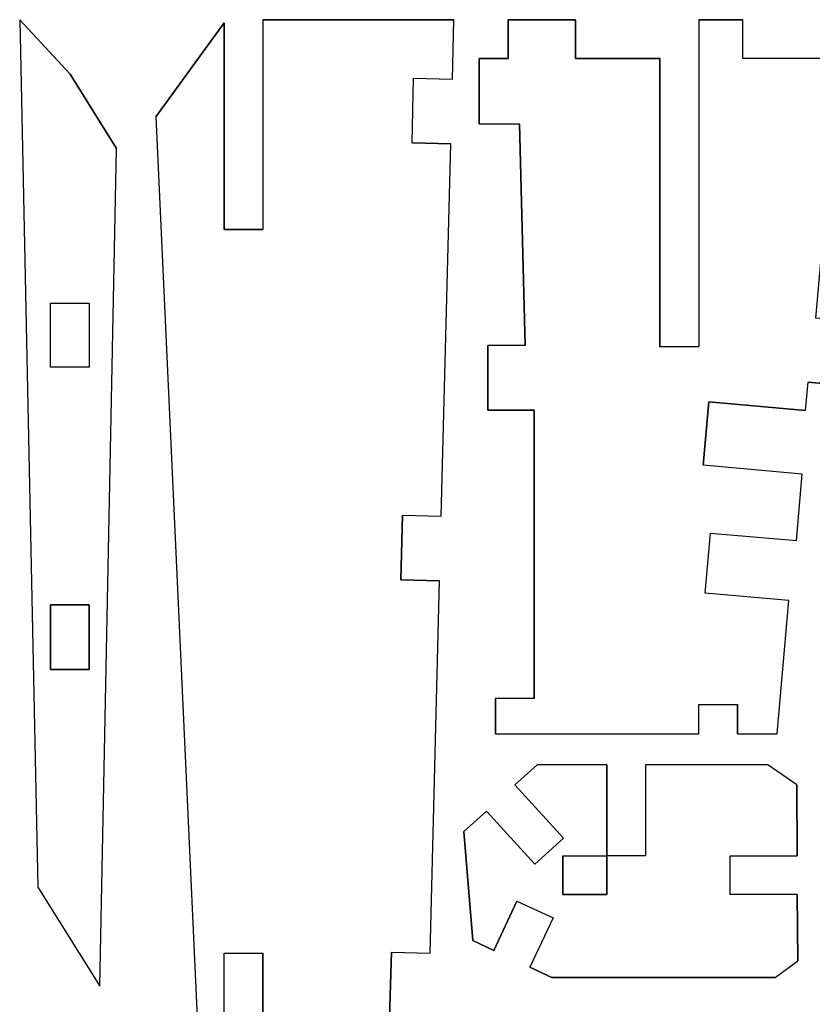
# Model space of a CAD drawing. Extents: x -17.1 to 17.1, y -14.2 to 14.2.
# Tile 15 of 32: x -8.4 to -2.3, y 6.3 to 13.9. Entities that reach past the tile are written whole.
import ezdxf

# ---------------------------------------------------------------- set-up
doc = ezdxf.new("R2010")
doc.units = 0
doc.header["$MEASUREMENT"] = 0
doc.layers.add('CAMADA_1', color=7, linetype='CONTINUOUS')

msp = doc.modelspace()

# ---------------------------------------------------------------- linework, layer by layer
at = {"layer": 'CAMADA_1', "color": 250}
for points, knots in [([(-7.64882, 12.91219), (-7.64882, 12.91219), (-7.77868, 6.42175), (-7.77868, 6.42175), (-7.77868, 6.42175), (-7.77868, 6.42175), (-8.25842, 7.18819), (-8.25842, 7.18819), (-8.25842, 7.18819), (-8.25842, 7.18819), (-8.39862, 13.90974), (-8.39862, 13.90974), (-8.39862, 13.90974), (-8.39862, 13.90974), (-8.00844, 13.48672), (-8.00844, 13.48672), (-8.00844, 13.48672), (-8.00844, 13.48672), (-7.64882, 12.91219), (-7.64882, 12.91219)], [0, 0, 0, 0, 0.1666667, 0.1666667, 0.1666667, 0.1666667, 0.3333333, 0.3333333, 0.3333333, 0.3333333, 0.5, 0.5, 0.5, 0.5, 0.6666667, 0.6666667, 0.6666667, 0.6666667, 1, 1, 1, 1]), ([(-5.51903, 6.6852), (-5.51903, 6.6852), (-5.53512, 6.17777), (-5.53512, 6.17777), (-5.53512, 6.17777), (-5.53512, 6.17777), (-6.51478, 6.17777), (-6.51478, 6.17777), (-6.51478, 6.17777), (-6.51478, 6.17777), (-6.51478, 6.67779), (-6.51478, 6.67779), (-6.51478, 6.67779), (-6.51478, 6.67779), (-6.81482, 6.67779), (-6.81482, 6.67779), (-6.81482, 6.67779), (-6.81482, 6.67779), (-6.81478, 6.17777), (-6.81478, 6.17777), (-6.81478, 6.17777), (-6.81478, 6.17777), (-7.02391, 6.17777), (-7.02391, 6.17777), (-7.02391, 6.17777), (-7.02391, 6.17777), (-7.34483, 13.15776), (-7.34483, 13.15776), (-7.34483, 13.15776), (-7.34483, 13.15776), (-6.81478, 13.88494), (-6.81478, 13.88494), (-6.81478, 13.88494), (-6.81478, 13.88494), (-6.81478, 12.28499), (-6.81478, 12.28499), (-6.81478, 12.28499), (-6.81478, 12.28499), (-6.51482, 12.28499), (-6.51482, 12.28499), (-6.51482, 12.28499), (-6.51482, 12.28499), (-6.51478, 13.90974), (-6.51478, 13.90974), (-6.51478, 13.90974), (-6.51478, 13.90974), (-5.03491, 13.90974), (-5.03491, 13.90974), (-5.03491, 13.90974), (-5.03491, 13.90974), (-5.0473, 13.44809), (-5.0473, 13.44809), (-5.0473, 13.44809), (-5.0473, 13.44809), (-5.34719, 13.45571), (-5.34719, 13.45571), (-5.34719, 13.45571), (-5.34719, 13.45571), (-5.35986, 12.95586), (-5.35986, 12.95586), (-5.35986, 12.95586), (-5.35986, 12.95586), (-5.05996, 12.94824), (-5.05996, 12.94824), (-5.05996, 12.94824), (-5.05996, 12.94824), (-5.13316, 10.06284), (-5.13316, 10.06284), (-5.13316, 10.06284), (-5.13316, 10.06284), (-5.43306, 10.07046), (-5.43306, 10.07046), (-5.43306, 10.07046), (-5.43306, 10.07046), (-5.44576, 9.57064), (-5.44576, 9.57064), (-5.44576, 9.57064), (-5.44576, 9.57064), (-5.14586, 9.56302), (-5.14586, 9.56302), (-5.14586, 9.56302), (-5.14586, 9.56302), (-5.21917, 6.67762), (-5.21917, 6.67762), (-5.21917, 6.67762), (-5.21917, 6.67762), (-5.51903, 6.6852), (-5.51903, 6.6852)], [0, 0, 0, 0, 0.0434783, 0.0434783, 0.0434783, 0.0434783, 0.0869565, 0.0869565, 0.0869565, 0.0869565, 0.1304348, 0.1304348, 0.1304348, 0.1304348, 0.173913, 0.173913, 0.173913, 0.173913, 0.2173913, 0.2173913, 0.2173913, 0.2173913, 0.2608696, 0.2608696, 0.2608696, 0.2608696, 0.3043478, 0.3043478, 0.3043478, 0.3043478, 0.3478261, 0.3478261, 0.3478261, 0.3478261, 0.3913043, 0.3913043, 0.3913043, 0.3913043, 0.4347826, 0.4347826, 0.4347826, 0.4347826, 0.4782609, 0.4782609, 0.4782609, 0.4782609, 0.5217391, 0.5217391, 0.5217391, 0.5217391, 0.5652174, 0.5652174, 0.5652174, 0.5652174, 0.6086957, 0.6086957, 0.6086957, 0.6086957, 0.6521739, 0.6521739, 0.6521739, 0.6521739, 0.6956522, 0.6956522, 0.6956522, 0.6956522, 0.7391304, 0.7391304, 0.7391304, 0.7391304, 0.7826087, 0.7826087, 0.7826087, 0.7826087, 0.826087, 0.826087, 0.826087, 0.826087, 0.8695652, 0.8695652, 0.8695652, 0.8695652, 0.9130435, 0.9130435, 0.9130435, 0.9130435, 1, 1, 1, 1]), ([(-2.09829, 13.11176), (-2.09829, 13.11176), (-2.23139, 11.59799), (-2.23139, 11.59799), (-2.23139, 11.59799), (-2.23139, 11.59799), (-1.95922, 11.57403), (-1.95922, 11.57403), (-1.95922, 11.57403), (-1.95922, 11.57403), (-2.00311, 11.07524), (-2.00311, 11.07524), (-2.00311, 11.07524), (-2.00311, 11.07524), (-2.29228, 11.10068), (-2.29228, 11.10068), (-2.29228, 11.10068), (-2.29228, 11.10068), (-2.31151, 10.88224), (-2.31151, 10.88224), (-2.31151, 10.88224), (-2.31151, 10.88224), (-3.06081, 10.9481), (-3.06081, 10.9481), (-3.06081, 10.9481), (-3.06081, 10.9481), (-3.10402, 10.45703), (-3.10402, 10.45703), (-3.10402, 10.45703), (-3.10402, 10.45703), (-2.33698, 10.38958), (-2.33698, 10.38958), (-2.33698, 10.38958), (-2.33698, 10.38958), (-2.38238, 9.87329), (-2.38238, 9.87329), (-2.38238, 9.87329), (-2.38238, 9.87329), (-3.04842, 9.93185), (-3.04842, 9.93185), (-3.04842, 9.93185), (-3.04842, 9.93185), (-3.08935, 9.4665), (-3.08935, 9.4665), (-3.08935, 9.4665), (-3.08935, 9.4665), (-2.44097, 9.40949), (-2.44097, 9.40949), (-2.44097, 9.40949), (-2.44097, 9.40949), (-2.53287, 8.37529), (-2.53287, 8.37529), (-2.53287, 8.37529), (-2.53287, 8.37529), (-2.83926, 8.37529), (-2.83926, 8.37529), (-2.83926, 8.37529), (-2.83926, 8.37529), (-2.83933, 8.52014), (-2.83933, 8.52014), (-2.83933, 8.52014), (-2.83933, 8.52014), (-2.83926, 8.60396), (-2.83926, 8.60396), (-2.83926, 8.60396), (-2.83926, 8.60396), (-3.13926, 8.60396), (-3.13926, 8.60396), (-3.13926, 8.60396), (-3.13926, 8.60396), (-3.13926, 8.37526), (-3.13926, 8.37526), (-3.13926, 8.37526), (-3.13926, 8.37526), (-4.71389, 8.37519), (-4.71389, 8.37519), (-4.71389, 8.37519), (-4.71389, 8.37519), (-4.71389, 8.65148), (-4.71389, 8.65148), (-4.71389, 8.65148), (-4.71389, 8.65148), (-4.41399, 8.65148), (-4.41399, 8.65148), (-4.41399, 8.65148), (-4.41399, 8.65148), (-4.41413, 10.88509), (-4.41413, 10.88509), (-4.41413, 10.88509), (-4.41413, 10.88509), (-4.77188, 10.88509), (-4.77188, 10.88509), (-4.77188, 10.88509), (-4.77188, 10.88509), (-4.77192, 11.38491), (-4.77192, 11.38491), (-4.77192, 11.38491), (-4.77192, 11.38491), (-4.48363, 11.38494), (-4.48363, 11.38494), (-4.48363, 11.38494), (-4.48363, 11.38494), (-4.52737, 13.10191), (-4.52737, 13.10191), (-4.52737, 13.10191), (-4.52737, 13.10191), (-4.84043, 13.10191), (-4.84043, 13.10191), (-4.84043, 13.10191), (-4.84043, 13.10191), (-4.84046, 13.60974), (-4.84046, 13.60974), (-4.84046, 13.60974), (-4.84046, 13.60974), (-4.6144, 13.60974), (-4.6144, 13.60974), (-4.6144, 13.60974), (-4.6144, 13.60974), (-4.6144, 13.90974), (-4.6144, 13.90974), (-4.6144, 13.90974), (-4.6144, 13.90974), (-4.09395, 13.90977), (-4.09395, 13.90977), (-4.09395, 13.90977), (-4.09395, 13.90977), (-4.09395, 13.60977), (-4.09395, 13.60977), (-4.09395, 13.60977), (-4.09395, 13.60977), (-3.43955, 13.60981), (-3.43955, 13.60981), (-3.43955, 13.60981), (-3.43955, 13.60981), (-3.43941, 11.37454), (-3.43941, 11.37454), (-3.43941, 11.37454), (-3.43941, 11.37454), (-3.13962, 11.37454), (-3.13962, 11.37454), (-3.13962, 11.37454), (-3.13962, 11.37454), (-3.13962, 13.90977), (-3.13962, 13.90977), (-3.13962, 13.90977), (-3.13962, 13.90977), (-2.7989, 13.90977), (-2.7989, 13.90977), (-2.7989, 13.90977), (-2.7989, 13.90977), (-2.7989, 13.60984), (-2.7989, 13.60984), (-2.7989, 13.60984), (-2.7989, 13.60984), (-2.04851, 13.60931), (-2.04851, 13.60931), (-2.04851, 13.60931), (-2.04851, 13.60931), (-1.78371, 13.58603), (-1.78371, 13.58603), (-1.78371, 13.58603), (-1.78371, 13.58603), (-1.82749, 13.08794), (-1.82749, 13.08794), (-1.82749, 13.08794), (-1.82749, 13.08794), (-2.09829, 13.11176), (-2.09829, 13.11176)], [0, 0, 0, 0, 0.0232558, 0.0232558, 0.0232558, 0.0232558, 0.0465116, 0.0465116, 0.0465116, 0.0465116, 0.0697674, 0.0697674, 0.0697674, 0.0697674, 0.0930233, 0.0930233, 0.0930233, 0.0930233, 0.1162791, 0.1162791, 0.1162791, 0.1162791, 0.1395349, 0.1395349, 0.1395349, 0.1395349, 0.1627907, 0.1627907, 0.1627907, 0.1627907, 0.1860465, 0.1860465, 0.1860465, 0.1860465, 0.2093023, 0.2093023, 0.2093023, 0.2093023, 0.2325581, 0.2325581, 0.2325581, 0.2325581, 0.255814, 0.255814, 0.255814, 0.255814, 0.2790698, 0.2790698, 0.2790698, 0.2790698, 0.3023256, 0.3023256, 0.3023256, 0.3023256, 0.3255814, 0.3255814, 0.3255814, 0.3255814, 0.3488372, 0.3488372, 0.3488372, 0.3488372, 0.372093, 0.372093, 0.372093, 0.372093, 0.3953488, 0.3953488, 0.3953488, 0.3953488, 0.4186047, 0.4186047, 0.4186047, 0.4186047, 0.4418605, 0.4418605, 0.4418605, 0.4418605, 0.4651163, 0.4651163, 0.4651163, 0.4651163, 0.4883721, 0.4883721, 0.4883721, 0.4883721, 0.5116279, 0.5116279, 0.5116279, 0.5116279, 0.5348837, 0.5348837, 0.5348837, 0.5348837, 0.5581395, 0.5581395, 0.5581395, 0.5581395, 0.5813953, 0.5813953, 0.5813953, 0.5813953, 0.6046512, 0.6046512, 0.6046512, 0.6046512, 0.627907, 0.627907, 0.627907, 0.627907, 0.6511628, 0.6511628, 0.6511628, 0.6511628, 0.6744186, 0.6744186, 0.6744186, 0.6744186, 0.6976744, 0.6976744, 0.6976744, 0.6976744, 0.7209302, 0.7209302, 0.7209302, 0.7209302, 0.744186, 0.744186, 0.744186, 0.744186, 0.7674419, 0.7674419, 0.7674419, 0.7674419, 0.7906977, 0.7906977, 0.7906977, 0.7906977, 0.8139535, 0.8139535, 0.8139535, 0.8139535, 0.8372093, 0.8372093, 0.8372093, 0.8372093, 0.8604651, 0.8604651, 0.8604651, 0.8604651, 0.8837209, 0.8837209, 0.8837209, 0.8837209, 0.9069767, 0.9069767, 0.9069767, 0.9069767, 0.9302326, 0.9302326, 0.9302326, 0.9302326, 0.9534884, 0.9534884, 0.9534884, 0.9534884, 1, 1, 1, 1]), ([(-8.1607, 11.21649), (-8.1607, 11.21649), (-7.8607, 11.21649), (-7.8607, 11.21649), (-7.8607, 11.21649), (-7.8607, 11.21649), (-7.8607, 11.71267), (-7.8607, 11.71267), (-7.8607, 11.71267), (-7.8607, 11.71267), (-8.1607, 11.71267), (-8.1607, 11.71267), (-8.1607, 11.71267), (-8.1607, 11.71267), (-8.1607, 11.21649), (-8.1607, 11.21649)], [0, 0, 0, 0, 0.2, 0.2, 0.2, 0.2, 0.4, 0.4, 0.4, 0.4, 0.6, 0.6, 0.6, 0.6, 1, 1, 1, 1]), ([(-7.8607, 8.87486), (-7.8607, 8.87486), (-7.8607, 9.37485), (-7.8607, 9.37485), (-7.8607, 9.37485), (-7.8607, 9.37485), (-8.1607, 9.37485), (-8.1607, 9.37485), (-8.1607, 9.37485), (-8.1607, 9.37485), (-8.1607, 8.87486), (-8.1607, 8.87486), (-8.1607, 8.87486), (-8.1607, 8.87486), (-7.8607, 8.87486), (-7.8607, 8.87486)], [0, 0, 0, 0, 0.2, 0.2, 0.2, 0.2, 0.4, 0.4, 0.4, 0.4, 0.6, 0.6, 0.6, 0.6, 1, 1, 1, 1]), ([(-4.72705, 6.69871), (-4.72705, 6.69871), (-4.88929, 6.77442), (-4.88929, 6.77442), (-4.88929, 6.77442), (-4.88929, 6.77442), (-4.95734, 7.61939), (-4.95734, 7.61939), (-4.95734, 7.61939), (-4.95734, 7.61939), (-4.78434, 7.77765), (-4.78434, 7.77765), (-4.78434, 7.77765), (-4.78434, 7.77765), (-4.40937, 7.36557), (-4.40937, 7.36557), (-4.40937, 7.36557), (-4.40937, 7.36557), (-4.18726, 7.56729), (-4.18726, 7.56729), (-4.18726, 7.56729), (-4.18726, 7.56729), (-4.56293, 7.98014), (-4.56293, 7.98014), (-4.56293, 7.98014), (-4.56293, 7.98014), (-4.39173, 8.13678), (-4.39173, 8.13678), (-4.39173, 8.13678), (-4.39173, 8.13678), (-3.8512, 8.13678), (-3.8512, 8.13678), (-3.8512, 8.13678), (-3.8512, 8.13678), (-3.8511, 7.43225), (-3.8511, 7.43225), (-3.8511, 7.43225), (-3.8511, 7.43225), (-4.19185, 7.43225), (-4.19185, 7.43225), (-4.19185, 7.43225), (-4.19185, 7.43225), (-4.19181, 7.13224), (-4.19181, 7.13224), (-4.19181, 7.13224), (-4.19181, 7.13224), (-3.85117, 7.13224), (-3.85117, 7.13224), (-3.85117, 7.13224), (-3.85117, 7.13224), (-3.8511, 7.43225), (-3.8511, 7.43225), (-3.8511, 7.43225), (-3.8511, 7.43225), (-3.5511, 7.43225), (-3.5511, 7.43225), (-3.5511, 7.43225), (-3.5511, 7.43225), (-3.5512, 8.13685), (-3.5512, 8.13685), (-3.5512, 8.13685), (-3.5512, 8.13685), (-2.60495, 8.13695), (-2.60495, 8.13695), (-2.60495, 8.13695), (-2.60495, 8.13695), (-2.38033, 7.98089), (-2.38033, 7.98089), (-2.38033, 7.98089), (-2.38033, 7.98089), (-2.37635, 7.43225), (-2.37635, 7.43225), (-2.37635, 7.43225), (-2.37635, 7.43225), (-2.8968, 7.43225), (-2.8968, 7.43225), (-2.8968, 7.43225), (-2.8968, 7.43225), (-2.8968, 7.13224), (-2.8968, 7.13224), (-2.8968, 7.13224), (-2.8968, 7.13224), (-2.37635, 7.13224), (-2.37635, 7.13224), (-2.37635, 7.13224), (-2.37635, 7.13224), (-2.37285, 6.61863), (-2.37285, 6.61863), (-2.37285, 6.61863), (-2.37285, 6.61863), (-2.54635, 6.48842), (-2.54635, 6.48842), (-2.54635, 6.48842), (-2.54635, 6.48842), (-4.27612, 6.48821), (-4.27612, 6.48821), (-4.27612, 6.48821), (-4.27612, 6.48821), (-4.44673, 6.56783), (-4.44673, 6.56783), (-4.44673, 6.56783), (-4.44673, 6.56783), (-4.26734, 6.9495), (-4.26734, 6.9495), (-4.26734, 6.9495), (-4.26734, 6.9495), (-4.54727, 7.08109), (-4.54727, 7.08109), (-4.54727, 7.08109), (-4.54727, 7.08109), (-4.72705, 6.69871), (-4.72705, 6.69871)], [0, 0, 0, 0, 0.0344828, 0.0344828, 0.0344828, 0.0344828, 0.0689655, 0.0689655, 0.0689655, 0.0689655, 0.1034483, 0.1034483, 0.1034483, 0.1034483, 0.137931, 0.137931, 0.137931, 0.137931, 0.1724138, 0.1724138, 0.1724138, 0.1724138, 0.2068966, 0.2068966, 0.2068966, 0.2068966, 0.2413793, 0.2413793, 0.2413793, 0.2413793, 0.2758621, 0.2758621, 0.2758621, 0.2758621, 0.3103448, 0.3103448, 0.3103448, 0.3103448, 0.3448276, 0.3448276, 0.3448276, 0.3448276, 0.3793103, 0.3793103, 0.3793103, 0.3793103, 0.4137931, 0.4137931, 0.4137931, 0.4137931, 0.4482759, 0.4482759, 0.4482759, 0.4482759, 0.4827586, 0.4827586, 0.4827586, 0.4827586, 0.5172414, 0.5172414, 0.5172414, 0.5172414, 0.5517241, 0.5517241, 0.5517241, 0.5517241, 0.5862069, 0.5862069, 0.5862069, 0.5862069, 0.6206897, 0.6206897, 0.6206897, 0.6206897, 0.6551724, 0.6551724, 0.6551724, 0.6551724, 0.6896552, 0.6896552, 0.6896552, 0.6896552, 0.7241379, 0.7241379, 0.7241379, 0.7241379, 0.7586207, 0.7586207, 0.7586207, 0.7586207, 0.7931034, 0.7931034, 0.7931034, 0.7931034, 0.8275862, 0.8275862, 0.8275862, 0.8275862, 0.862069, 0.862069, 0.862069, 0.862069, 0.8965517, 0.8965517, 0.8965517, 0.8965517, 0.9310345, 0.9310345, 0.9310345, 0.9310345, 1, 1, 1, 1])]:
    msp.add_open_spline(points, degree=3, knots=knots, dxfattribs=at)
for points in [[(-8.39862, 13.90974), (-8.39862, 13.90974), (-8.25842, 7.18819), (-8.25842, 7.18819)], [(-8.00844, 13.48672), (-8.00844, 13.48672), (-8.39862, 13.90974), (-8.39862, 13.90974)], [(-7.34483, 13.15776), (-7.34483, 13.15776), (-6.81478, 13.88494), (-6.81478, 13.88494)], [(-6.81478, 13.88494), (-6.81478, 13.88494), (-6.81478, 12.28499), (-6.81478, 12.28499)], [(-6.51478, 13.90974), (-6.51478, 13.90974), (-6.51482, 12.28499), (-6.51482, 12.28499)], [(-6.51478, 13.90974), (-6.51478, 13.90974), (-5.03491, 13.90974), (-5.03491, 13.90974)], [(-5.0473, 13.44809), (-5.0473, 13.44809), (-5.03491, 13.90974), (-5.03491, 13.90974)], [(-4.6144, 13.90974), (-4.6144, 13.90974), (-4.09395, 13.90977), (-4.09395, 13.90977)], [(-4.6144, 13.60974), (-4.6144, 13.60974), (-4.6144, 13.90974), (-4.6144, 13.90974)], [(-4.09395, 13.90977), (-4.09395, 13.90977), (-4.09395, 13.60977), (-4.09395, 13.60977)], [(-3.13962, 13.90977), (-3.13962, 13.90977), (-2.7989, 13.90977), (-2.7989, 13.90977)], [(-3.13962, 13.90977), (-3.13962, 13.90977), (-3.13962, 11.37454), (-3.13962, 11.37454)], [(-2.7989, 13.60984), (-2.7989, 13.60984), (-2.7989, 13.90977), (-2.7989, 13.90977)], [(-4.84043, 13.10191), (-4.84043, 13.10191), (-4.84046, 13.60974), (-4.84046, 13.60974)], [(-4.84046, 13.60974), (-4.84046, 13.60974), (-4.6144, 13.60974), (-4.6144, 13.60974)], [(-4.09395, 13.60977), (-4.09395, 13.60977), (-3.43955, 13.60981), (-3.43955, 13.60981)], [(-3.43955, 13.60981), (-3.43955, 13.60981), (-3.43941, 11.37454), (-3.43941, 11.37454)], [(-2.04851, 13.60931), (-2.04851, 13.60931), (-2.7989, 13.60984), (-2.7989, 13.60984)], [(-8.00844, 13.48672), (-8.00844, 13.48672), (-7.64882, 12.91219), (-7.64882, 12.91219)], [(-5.35986, 12.95586), (-5.35986, 12.95586), (-5.34719, 13.45571), (-5.34719, 13.45571)], [(-5.34719, 13.45571), (-5.34719, 13.45571), (-5.0473, 13.44809), (-5.0473, 13.44809)], [(-7.34483, 13.15776), (-7.34483, 13.15776), (-7.02391, 6.17777), (-7.02391, 6.17777)], [(-4.84043, 13.10191), (-4.84043, 13.10191), (-4.52737, 13.10191), (-4.52737, 13.10191)], [(-4.48363, 11.38494), (-4.48363, 11.38494), (-4.52737, 13.10191), (-4.52737, 13.10191)], [(-7.77868, 6.42175), (-7.77868, 6.42175), (-7.64882, 12.91219), (-7.64882, 12.91219)], [(-5.35986, 12.95586), (-5.35986, 12.95586), (-5.05996, 12.94824), (-5.05996, 12.94824)], [(-5.13316, 10.06284), (-5.13316, 10.06284), (-5.05996, 12.94824), (-5.05996, 12.94824)], [(-6.81478, 12.28499), (-6.81478, 12.28499), (-6.51482, 12.28499), (-6.51482, 12.28499)], [(-8.1607, 11.21649), (-8.1607, 11.21649), (-8.1607, 11.71267), (-8.1607, 11.71267)], [(-8.1607, 11.71267), (-8.1607, 11.71267), (-7.8607, 11.71267), (-7.8607, 11.71267)], [(-7.8607, 11.71267), (-7.8607, 11.71267), (-7.8607, 11.21649), (-7.8607, 11.21649)], [(-4.48363, 11.38494), (-4.48363, 11.38494), (-4.77192, 11.38491), (-4.77192, 11.38491)], [(-4.77188, 10.88509), (-4.77188, 10.88509), (-4.77192, 11.38491), (-4.77192, 11.38491)], [(-3.13962, 11.37454), (-3.13962, 11.37454), (-3.43941, 11.37454), (-3.43941, 11.37454)], [(-7.8607, 11.21649), (-7.8607, 11.21649), (-8.1607, 11.21649), (-8.1607, 11.21649)], [(-2.31151, 10.88224), (-2.31151, 10.88224), (-2.29228, 11.10068), (-2.29228, 11.10068)], [(-2.00311, 11.07524), (-2.00311, 11.07524), (-2.29228, 11.10068), (-2.29228, 11.10068)], [(-3.06081, 10.9481), (-3.06081, 10.9481), (-3.10402, 10.45703), (-3.10402, 10.45703)], [(-2.31151, 10.88224), (-2.31151, 10.88224), (-3.06081, 10.9481), (-3.06081, 10.9481)], [(-4.41413, 10.88509), (-4.41413, 10.88509), (-4.77188, 10.88509), (-4.77188, 10.88509)], [(-4.41399, 8.65148), (-4.41399, 8.65148), (-4.41413, 10.88509), (-4.41413, 10.88509)], [(-2.33698, 10.38958), (-2.33698, 10.38958), (-3.10402, 10.45703), (-3.10402, 10.45703)], [(-2.38238, 9.87329), (-2.38238, 9.87329), (-2.33698, 10.38958), (-2.33698, 10.38958)], [(-5.43306, 10.07046), (-5.43306, 10.07046), (-5.44576, 9.57064), (-5.44576, 9.57064)], [(-5.43306, 10.07046), (-5.43306, 10.07046), (-5.13316, 10.06284), (-5.13316, 10.06284)], [(-3.08935, 9.4665), (-3.08935, 9.4665), (-3.04842, 9.93185), (-3.04842, 9.93185)], [(-3.04842, 9.93185), (-3.04842, 9.93185), (-2.38238, 9.87329), (-2.38238, 9.87329)], [(-5.44576, 9.57064), (-5.44576, 9.57064), (-5.14586, 9.56302), (-5.14586, 9.56302)], [(-5.21917, 6.67762), (-5.21917, 6.67762), (-5.14586, 9.56302), (-5.14586, 9.56302)], [(-2.44097, 9.40949), (-2.44097, 9.40949), (-3.08935, 9.4665), (-3.08935, 9.4665)], [(-2.53287, 8.37529), (-2.53287, 8.37529), (-2.44097, 9.40949), (-2.44097, 9.40949)], [(-7.8607, 9.37485), (-7.8607, 9.37485), (-8.1607, 9.37485), (-8.1607, 9.37485)], [(-8.1607, 9.37485), (-8.1607, 9.37485), (-8.1607, 8.87486), (-8.1607, 8.87486)], [(-7.8607, 8.87486), (-7.8607, 8.87486), (-7.8607, 9.37485), (-7.8607, 9.37485)], [(-8.1607, 8.87486), (-8.1607, 8.87486), (-7.8607, 8.87486), (-7.8607, 8.87486)], [(-4.41399, 8.65148), (-4.41399, 8.65148), (-4.71389, 8.65148), (-4.71389, 8.65148)], [(-4.71389, 8.37519), (-4.71389, 8.37519), (-4.71389, 8.65148), (-4.71389, 8.65148)], [(-3.13926, 8.60396), (-3.13926, 8.60396), (-2.83926, 8.60396), (-2.83926, 8.60396)], [(-3.13926, 8.37526), (-3.13926, 8.37526), (-3.13926, 8.60396), (-3.13926, 8.60396)], [(-2.83933, 8.52014), (-2.83933, 8.52014), (-2.83926, 8.60396), (-2.83926, 8.60396)], [(-2.83926, 8.37529), (-2.83926, 8.37529), (-2.83933, 8.52014), (-2.83933, 8.52014)], [(-4.71389, 8.37519), (-4.71389, 8.37519), (-3.13926, 8.37526), (-3.13926, 8.37526)], [(-2.83926, 8.37529), (-2.83926, 8.37529), (-2.53287, 8.37529), (-2.53287, 8.37529)], [(-4.39173, 8.13678), (-4.39173, 8.13678), (-4.56293, 7.98014), (-4.56293, 7.98014)], [(-3.8512, 8.13678), (-3.8512, 8.13678), (-4.39173, 8.13678), (-4.39173, 8.13678)], [(-3.8512, 8.13678), (-3.8512, 8.13678), (-3.8511, 7.43225), (-3.8511, 7.43225)], [(-2.60495, 8.13695), (-2.60495, 8.13695), (-3.5512, 8.13685), (-3.5512, 8.13685)], [(-3.5512, 8.13685), (-3.5512, 8.13685), (-3.5511, 7.43225), (-3.5511, 7.43225)], [(-2.38033, 7.98089), (-2.38033, 7.98089), (-2.60495, 8.13695), (-2.60495, 8.13695)], [(-4.18726, 7.56729), (-4.18726, 7.56729), (-4.56293, 7.98014), (-4.56293, 7.98014)], [(-2.38033, 7.98089), (-2.38033, 7.98089), (-2.37635, 7.43225), (-2.37635, 7.43225)], [(-4.78434, 7.77765), (-4.78434, 7.77765), (-4.95734, 7.61939), (-4.95734, 7.61939)], [(-4.78434, 7.77765), (-4.78434, 7.77765), (-4.40937, 7.36557), (-4.40937, 7.36557)], [(-4.88929, 6.77442), (-4.88929, 6.77442), (-4.95734, 7.61939), (-4.95734, 7.61939)], [(-4.40937, 7.36557), (-4.40937, 7.36557), (-4.18726, 7.56729), (-4.18726, 7.56729)], [(-4.19185, 7.43225), (-4.19185, 7.43225), (-3.8511, 7.43225), (-3.8511, 7.43225)], [(-4.19185, 7.43225), (-4.19185, 7.43225), (-4.19181, 7.13224), (-4.19181, 7.13224)], [(-3.85117, 7.13224), (-3.85117, 7.13224), (-3.8511, 7.43225), (-3.8511, 7.43225)], [(-3.5511, 7.43225), (-3.5511, 7.43225), (-3.8511, 7.43225), (-3.8511, 7.43225)], [(-2.8968, 7.43225), (-2.8968, 7.43225), (-2.37635, 7.43225), (-2.37635, 7.43225)], [(-2.8968, 7.13224), (-2.8968, 7.13224), (-2.8968, 7.43225), (-2.8968, 7.43225)], [(-8.25842, 7.18819), (-8.25842, 7.18819), (-7.77868, 6.42175), (-7.77868, 6.42175)], [(-4.19181, 7.13224), (-4.19181, 7.13224), (-3.85117, 7.13224), (-3.85117, 7.13224)], [(-2.37635, 7.13224), (-2.37635, 7.13224), (-2.8968, 7.13224), (-2.8968, 7.13224)], [(-2.37635, 7.13224), (-2.37635, 7.13224), (-2.37285, 6.61863), (-2.37285, 6.61863)], [(-4.54727, 7.08109), (-4.54727, 7.08109), (-4.72705, 6.69871), (-4.72705, 6.69871)], [(-4.54727, 7.08109), (-4.54727, 7.08109), (-4.26734, 6.9495), (-4.26734, 6.9495)], [(-4.26734, 6.9495), (-4.26734, 6.9495), (-4.44673, 6.56783), (-4.44673, 6.56783)], [(-4.72705, 6.69871), (-4.72705, 6.69871), (-4.88929, 6.77442), (-4.88929, 6.77442)], [(-6.81482, 6.67779), (-6.81482, 6.67779), (-6.51478, 6.67779), (-6.51478, 6.67779)], [(-6.81478, 6.17777), (-6.81478, 6.17777), (-6.81482, 6.67779), (-6.81482, 6.67779)], [(-6.51478, 6.17777), (-6.51478, 6.17777), (-6.51478, 6.67779), (-6.51478, 6.67779)], [(-5.51903, 6.6852), (-5.51903, 6.6852), (-5.53512, 6.17777), (-5.53512, 6.17777)], [(-5.51903, 6.6852), (-5.51903, 6.6852), (-5.21917, 6.67762), (-5.21917, 6.67762)], [(-4.27612, 6.48821), (-4.27612, 6.48821), (-4.44673, 6.56783), (-4.44673, 6.56783)], [(-2.54635, 6.48842), (-2.54635, 6.48842), (-2.37285, 6.61863), (-2.37285, 6.61863)], [(-2.54635, 6.48842), (-2.54635, 6.48842), (-4.27612, 6.48821), (-4.27612, 6.48821)]]:
    msp.add_open_spline(points, degree=3, dxfattribs=at)

doc.saveas('drawing.dxf')
